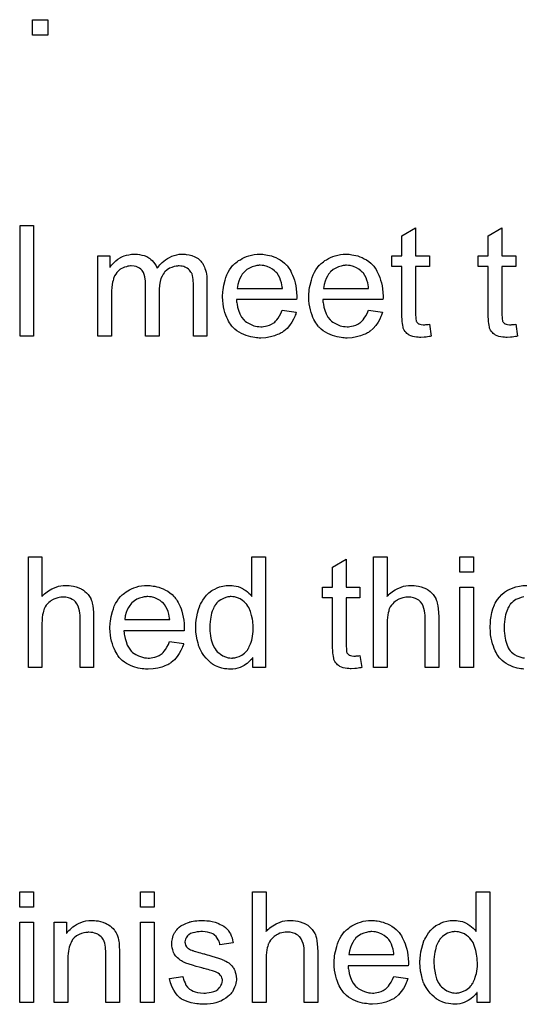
# Model space of a CAD drawing. Extents: x -1.7 to 9, y -2.8 to 5.2.
# Tile 220 of 227: x 6.222 to 6.586, y 3.272 to 3.983. Entities that reach past the tile are written whole.
import ezdxf

# ---------------------------------------------------------------- set-up
doc = ezdxf.new("R2010")
doc.units = 0
doc.layers.add('qfn32-50-23-b_document', color=1, linetype='CONTINUOUS')

msp = doc.modelspace()

# ---------------------------------------------------------------- linework, layer by layer
at = {"layer": 'qfn32-50-23-b_document', "color": 1}
for points in [[(6.242596, 3.972019), (6.231373, 3.972019), (6.231373, 3.983242), (6.242596, 3.983242), (6.242596, 3.972019)], [(6.232298, 3.754642), (6.222464, 3.754642), (6.222464, 3.834707), (6.232298, 3.834707), (6.232298, 3.754642)], [(6.507896, 3.812724), (6.517846, 3.812724), (6.517846, 3.805087), (6.507896, 3.805087), (6.507896, 3.770956), (6.507896, 3.770724), (6.507896, 3.770262), (6.507896, 3.769568), (6.508011, 3.768758), (6.508127, 3.766906), (6.508243, 3.766097), (6.508358, 3.765518), (6.508474, 3.765287), (6.508821, 3.764824), (6.509284, 3.764245), (6.510094, 3.763667), (6.510325, 3.763551), (6.510904, 3.76332), (6.511945, 3.763088), (6.513449, 3.762973), (6.514606, 3.762973), (6.515185, 3.763088), (6.515995, 3.763088), (6.51692, 3.763204), (6.517846, 3.76332), (6.519118, 3.754642), (6.518887, 3.754642), (6.518424, 3.754526), (6.517614, 3.754411), (6.516573, 3.754295), (6.515416, 3.754064), (6.514143, 3.753948), (6.511598, 3.753832), (6.510672, 3.753832), (6.509747, 3.753948), (6.50859, 3.754064), (6.507201, 3.754179), (6.505813, 3.754526), (6.50454, 3.754874), (6.503268, 3.755452), (6.503152, 3.755568), (6.502805, 3.755799), (6.502342, 3.756146), (6.501648, 3.756725), (6.501069, 3.757303), (6.500375, 3.758113), (6.499681, 3.758923), (6.499218, 3.759964), (6.499218, 3.76008), (6.498987, 3.760543), (6.498871, 3.761353), (6.49864, 3.76251), (6.498408, 3.764014), (6.498292, 3.764939), (6.498292, 3.765981), (6.498177, 3.767253), (6.498061, 3.768526), (6.498061, 3.769915), (6.498061, 3.771534), (6.498061, 3.805087), (6.490772, 3.805087), (6.490772, 3.812724), (6.498061, 3.812724), (6.498061, 3.82707), (6.507896, 3.832971), (6.507896, 3.812724)], [(6.570142, 3.812724), (6.580092, 3.812724), (6.580092, 3.805088), (6.570142, 3.805088), (6.570142, 3.770956), (6.570142, 3.770725), (6.570142, 3.770262), (6.570142, 3.769568), (6.570258, 3.768758), (6.570374, 3.766907), (6.570489, 3.766097), (6.570605, 3.765518), (6.570721, 3.765287), (6.571068, 3.764824), (6.571531, 3.764245), (6.572341, 3.763667), (6.572572, 3.763551), (6.57315, 3.76332), (6.574192, 3.763088), (6.575696, 3.762973), (6.576853, 3.762973), (6.577431, 3.763088), (6.578241, 3.763088), (6.579167, 3.763204), (6.580092, 3.76332), (6.581365, 3.754642), (6.581134, 3.754642), (6.580671, 3.754527), (6.579861, 3.754411), (6.57882, 3.754295), (6.577663, 3.754064), (6.57639, 3.753948), (6.573845, 3.753832), (6.572919, 3.753832), (6.571993, 3.753948), (6.570836, 3.754064), (6.569448, 3.75418), (6.56806, 3.754527), (6.566787, 3.754874), (6.565514, 3.755452), (6.565399, 3.755568), (6.565051, 3.755799), (6.564589, 3.756146), (6.563894, 3.756725), (6.563316, 3.757303), (6.562622, 3.758113), (6.561927, 3.758923), (6.561465, 3.759965), (6.561465, 3.76008), (6.561233, 3.760543), (6.561118, 3.761353), (6.560886, 3.76251), (6.560655, 3.764014), (6.560539, 3.76494), (6.560539, 3.765981), (6.560423, 3.767254), (6.560308, 3.768526), (6.560308, 3.769915), (6.560308, 3.771535), (6.560308, 3.805088), (6.553019, 3.805088), (6.553019, 3.812724), (6.560308, 3.812724), (6.560308, 3.82707), (6.570142, 3.832971), (6.570142, 3.812724)], [(6.340825, 3.813881), (6.341635, 3.813881), (6.342445, 3.813765), (6.344412, 3.813418), (6.346494, 3.812839), (6.348692, 3.811914), (6.350891, 3.810757), (6.352742, 3.809137), (6.352973, 3.808905), (6.353436, 3.808211), (6.354246, 3.80717), (6.354593, 3.80636), (6.355056, 3.80555), (6.355519, 3.804509), (6.355866, 3.803468), (6.356329, 3.802311), (6.356676, 3.800922), (6.356907, 3.799534), (6.357139, 3.797914), (6.35737, 3.796294), (6.35737, 3.794443), (6.35737, 3.754642), (6.347535, 3.754642), (6.347535, 3.791088), (6.347535, 3.791203), (6.347535, 3.791319), (6.347535, 3.792013), (6.347535, 3.793055), (6.34742, 3.794327), (6.347304, 3.795716), (6.347188, 3.797104), (6.346957, 3.798492), (6.34661, 3.799534), (6.34661, 3.799649), (6.346378, 3.799997), (6.346147, 3.800459), (6.3458, 3.801038), (6.345337, 3.801732), (6.344759, 3.802426), (6.344064, 3.80312), (6.343139, 3.803815), (6.343023, 3.80393), (6.342676, 3.804046), (6.342213, 3.804278), (6.341403, 3.804625), (6.340593, 3.804972), (6.339552, 3.805203), (6.338511, 3.805319), (6.337238, 3.805434), (6.33666, 3.805434), (6.336197, 3.805319), (6.33504, 3.805203), (6.333651, 3.804972), (6.332032, 3.804393), (6.330296, 3.803699), (6.328561, 3.802658), (6.326941, 3.801269), (6.326825, 3.801038), (6.326362, 3.800459), (6.325668, 3.799534), (6.324974, 3.798145), (6.324164, 3.796294), (6.323586, 3.794096), (6.323123, 3.791435), (6.322891, 3.788311), (6.322891, 3.754642), (6.313057, 3.754642), (6.313057, 3.792245), (6.313057, 3.79236), (6.313057, 3.792592), (6.313057, 3.792823), (6.313057, 3.793286), (6.312941, 3.794559), (6.31271, 3.795947), (6.312478, 3.797567), (6.312016, 3.799187), (6.311437, 3.800691), (6.310627, 3.802079), (6.310511, 3.802195), (6.310164, 3.802658), (6.309586, 3.80312), (6.308776, 3.803815), (6.307735, 3.804393), (6.306346, 3.804972), (6.304726, 3.805319), (6.30276, 3.805434), (6.302065, 3.805434), (6.301255, 3.805319), (6.30033, 3.805203), (6.299173, 3.804856), (6.297784, 3.804509), (6.296512, 3.80393), (6.295123, 3.803236), (6.295008, 3.80312), (6.294545, 3.802773), (6.293966, 3.802311), (6.293156, 3.801616), (6.292346, 3.800691), (6.291537, 3.799534), (6.290727, 3.798261), (6.290033, 3.796757), (6.289917, 3.796526), (6.289801, 3.795947), (6.28957, 3.795021), (6.289223, 3.793749), (6.288876, 3.792013), (6.288644, 3.789931), (6.288528, 3.787501), (6.288413, 3.784724), (6.288413, 3.754642), (6.278578, 3.754642), (6.278578, 3.812724), (6.287371, 3.812724), (6.287371, 3.804393), (6.287487, 3.804625), (6.287834, 3.805087), (6.288528, 3.805897), (6.289338, 3.806823), (6.29038, 3.80798), (6.291652, 3.809137), (6.293041, 3.810294), (6.29466, 3.811335), (6.294892, 3.811451), (6.29547, 3.811798), (6.296396, 3.812145), (6.297669, 3.812724), (6.299173, 3.813186), (6.300908, 3.813534), (6.302875, 3.813881), (6.304958, 3.813996), (6.305999, 3.813996), (6.307272, 3.813881), (6.30866, 3.813649), (6.310396, 3.813302), (6.312131, 3.812839), (6.313867, 3.812145), (6.315486, 3.81122), (6.315718, 3.811104), (6.316181, 3.810757), (6.316875, 3.810178), (6.317801, 3.809253), (6.318726, 3.808211), (6.319767, 3.806939), (6.320693, 3.805434), (6.321387, 3.803699), (6.321503, 3.803815), (6.321734, 3.804162), (6.322081, 3.804625), (6.32266, 3.805319), (6.323354, 3.806129), (6.324164, 3.806939), (6.32509, 3.807864), (6.326247, 3.808905), (6.327519, 3.809831), (6.328792, 3.810757), (6.330296, 3.811567), (6.331916, 3.812376), (6.333651, 3.813071), (6.335503, 3.813534), (6.337354, 3.813881), (6.339436, 3.813996), (6.340246, 3.813996), (6.340825, 3.813881)], [(6.397633, 3.813881), (6.398559, 3.813765), (6.399716, 3.813534), (6.400989, 3.813302), (6.402493, 3.812955), (6.403881, 3.812608), (6.405501, 3.812029), (6.407005, 3.811451), (6.408625, 3.810641), (6.410245, 3.809715), (6.411865, 3.808674), (6.413369, 3.807401), (6.414757, 3.806013), (6.414873, 3.805897), (6.415104, 3.805666), (6.415451, 3.805203), (6.415914, 3.804509), (6.416493, 3.803699), (6.417071, 3.802773), (6.417765, 3.801616), (6.418459, 3.800228), (6.419154, 3.798724), (6.419848, 3.797104), (6.420426, 3.795253), (6.421005, 3.793286), (6.421468, 3.791088), (6.421815, 3.788774), (6.422046, 3.786344), (6.422162, 3.783683), (6.422162, 3.783567), (6.422162, 3.783104), (6.422162, 3.782294), (6.422046, 3.781137), (6.378659, 3.781137), (6.378659, 3.781022), (6.378659, 3.780675), (6.378774, 3.780212), (6.378774, 3.779518), (6.37889, 3.778708), (6.379122, 3.777782), (6.379469, 3.7757), (6.380163, 3.773386), (6.381088, 3.77084), (6.382361, 3.768526), (6.383981, 3.766444), (6.384097, 3.766444), (6.384212, 3.766212), (6.384907, 3.765634), (6.385948, 3.764824), (6.387336, 3.764014), (6.389187, 3.763088), (6.39127, 3.762278), (6.393584, 3.7617), (6.394857, 3.761584), (6.396245, 3.761468), (6.397171, 3.761468), (6.398212, 3.761584), (6.399485, 3.761816), (6.400873, 3.762163), (6.402493, 3.762626), (6.403997, 3.76332), (6.405501, 3.764245), (6.405617, 3.764361), (6.406195, 3.764824), (6.40689, 3.765518), (6.407699, 3.766444), (6.408625, 3.767716), (6.409666, 3.769336), (6.410708, 3.771187), (6.411633, 3.773386), (6.421815, 3.772113), (6.421815, 3.771997), (6.421699, 3.771766), (6.421583, 3.771303), (6.421352, 3.770609), (6.421005, 3.769915), (6.420658, 3.768989), (6.419732, 3.767022), (6.418575, 3.764824), (6.416955, 3.76251), (6.415104, 3.760311), (6.41279, 3.758229), (6.412675, 3.758229), (6.412443, 3.757997), (6.412096, 3.757766), (6.411633, 3.757419), (6.410939, 3.757072), (6.410245, 3.756725), (6.409319, 3.756262), (6.408278, 3.755799), (6.407121, 3.755336), (6.405964, 3.754874), (6.403071, 3.754179), (6.399832, 3.753601), (6.396245, 3.753369), (6.394972, 3.753369), (6.394163, 3.753485), (6.393121, 3.753601), (6.391849, 3.753832), (6.39046, 3.754064), (6.388956, 3.754295), (6.385716, 3.755221), (6.383981, 3.755915), (6.382361, 3.756609), (6.380626, 3.757535), (6.379006, 3.758576), (6.377502, 3.759733), (6.375998, 3.761121), (6.375882, 3.761237), (6.37565, 3.761468), (6.375303, 3.761931), (6.374841, 3.762626), (6.374262, 3.763435), (6.373684, 3.764361), (6.372989, 3.765518), (6.372295, 3.766791), (6.371601, 3.768295), (6.370907, 3.769915), (6.370328, 3.771766), (6.36975, 3.773733), (6.369287, 3.775815), (6.36894, 3.778129), (6.368708, 3.780559), (6.368593, 3.783104), (6.368593, 3.78322), (6.368593, 3.783799), (6.368593, 3.784493), (6.368708, 3.785534), (6.368824, 3.786807), (6.36894, 3.788195), (6.369171, 3.789815), (6.369518, 3.791435), (6.370444, 3.795137), (6.371023, 3.796988), (6.371717, 3.798955), (6.372642, 3.800807), (6.373684, 3.802542), (6.374841, 3.804278), (6.376113, 3.805897), (6.376229, 3.806013), (6.37646, 3.806244), (6.376923, 3.806591), (6.377502, 3.80717), (6.378196, 3.807749), (6.379122, 3.808443), (6.380163, 3.809253), (6.381435, 3.809947), (6.382708, 3.810757), (6.384212, 3.811451), (6.385832, 3.812145), (6.387568, 3.812724), (6.389419, 3.813302), (6.391386, 3.813649), (6.393468, 3.813881), (6.395667, 3.813996), (6.396824, 3.813996), (6.397633, 3.813881)], [(6.45988, 3.813881), (6.460806, 3.813765), (6.461963, 3.813534), (6.463235, 3.813302), (6.464739, 3.812955), (6.466128, 3.812608), (6.467748, 3.812029), (6.469252, 3.811451), (6.470872, 3.810641), (6.472491, 3.809715), (6.474111, 3.808674), (6.475615, 3.807401), (6.477004, 3.806013), (6.477119, 3.805897), (6.477351, 3.805666), (6.477698, 3.805203), (6.478161, 3.804509), (6.478739, 3.803699), (6.479318, 3.802773), (6.480012, 3.801616), (6.480706, 3.800228), (6.4814, 3.798724), (6.482095, 3.797104), (6.482673, 3.795253), (6.483252, 3.793286), (6.483714, 3.791088), (6.484061, 3.788774), (6.484293, 3.786344), (6.484408, 3.783683), (6.484408, 3.783567), (6.484408, 3.783104), (6.484408, 3.782294), (6.484293, 3.781137), (6.440905, 3.781137), (6.440905, 3.781022), (6.440905, 3.780675), (6.441021, 3.780212), (6.441021, 3.779518), (6.441137, 3.778708), (6.441368, 3.777782), (6.441715, 3.7757), (6.442409, 3.773386), (6.443335, 3.77084), (6.444608, 3.768526), (6.446227, 3.766444), (6.446343, 3.766444), (6.446459, 3.766212), (6.447153, 3.765634), (6.448194, 3.764824), (6.449583, 3.764014), (6.451434, 3.763088), (6.453517, 3.762278), (6.455831, 3.7617), (6.457103, 3.761584), (6.458492, 3.761468), (6.459417, 3.761468), (6.460459, 3.761584), (6.461731, 3.761816), (6.46312, 3.762163), (6.464739, 3.762626), (6.466244, 3.76332), (6.467748, 3.764245), (6.467863, 3.764361), (6.468442, 3.764824), (6.469136, 3.765518), (6.469946, 3.766444), (6.470872, 3.767716), (6.471913, 3.769336), (6.472954, 3.771187), (6.47388, 3.773386), (6.484061, 3.772113), (6.484061, 3.771997), (6.483946, 3.771766), (6.48383, 3.771303), (6.483599, 3.770609), (6.483252, 3.769915), (6.482904, 3.768989), (6.481979, 3.767022), (6.480822, 3.764824), (6.479202, 3.76251), (6.477351, 3.760311), (6.475037, 3.758229), (6.474921, 3.758229), (6.47469, 3.757997), (6.474343, 3.757766), (6.47388, 3.757419), (6.473186, 3.757072), (6.472491, 3.756725), (6.471566, 3.756262), (6.470525, 3.755799), (6.469368, 3.755336), (6.468211, 3.754874), (6.465318, 3.754179), (6.462078, 3.753601), (6.458492, 3.753369), (6.457219, 3.753369), (6.456409, 3.753485), (6.455368, 3.753601), (6.454095, 3.753832), (6.452707, 3.754064), (6.451203, 3.754295), (6.447963, 3.755221), (6.446227, 3.755915), (6.444608, 3.756609), (6.442872, 3.757535), (6.441252, 3.758576), (6.439748, 3.759733), (6.438244, 3.761121), (6.438128, 3.761237), (6.437897, 3.761468), (6.43755, 3.761931), (6.437087, 3.762626), (6.436509, 3.763435), (6.43593, 3.764361), (6.435236, 3.765518), (6.434542, 3.766791), (6.433848, 3.768295), (6.433153, 3.769915), (6.432575, 3.771766), (6.431996, 3.773733), (6.431534, 3.775815), (6.431186, 3.778129), (6.430955, 3.780559), (6.430839, 3.783104), (6.430839, 3.78322), (6.430839, 3.783799), (6.430839, 3.784493), (6.430955, 3.785534), (6.431071, 3.786807), (6.431186, 3.788195), (6.431418, 3.789815), (6.431765, 3.791435), (6.432691, 3.795137), (6.433269, 3.796988), (6.433963, 3.798955), (6.434889, 3.800807), (6.43593, 3.802542), (6.437087, 3.804278), (6.43836, 3.805897), (6.438476, 3.806013), (6.438707, 3.806244), (6.43917, 3.806591), (6.439748, 3.80717), (6.440443, 3.807749), (6.441368, 3.808443), (6.442409, 3.809253), (6.443682, 3.809947), (6.444955, 3.810757), (6.446459, 3.811451), (6.448079, 3.812145), (6.449814, 3.812724), (6.451665, 3.813302), (6.453632, 3.813649), (6.455715, 3.813881), (6.457913, 3.813996), (6.45907, 3.813996), (6.45988, 3.813881)], [(6.395782, 3.805897), (6.395088, 3.805897), (6.394625, 3.805782), (6.393353, 3.805666), (6.391849, 3.805319), (6.389997, 3.80474), (6.38803, 3.80393), (6.386179, 3.802773), (6.384328, 3.801269), (6.384097, 3.801038), (6.383634, 3.800459), (6.382824, 3.799418), (6.382014, 3.79803), (6.381088, 3.79641), (6.380279, 3.794327), (6.379584, 3.791898), (6.379237, 3.789236), (6.411749, 3.789236), (6.411749, 3.789352), (6.411749, 3.789584), (6.411633, 3.789931), (6.411633, 3.790394), (6.411402, 3.791782), (6.411055, 3.793286), (6.410476, 3.795137), (6.409898, 3.796873), (6.408972, 3.798608), (6.407931, 3.800112), (6.407931, 3.800228), (6.407699, 3.800344), (6.407121, 3.801038), (6.40608, 3.801963), (6.404691, 3.803005), (6.402956, 3.804046), (6.400873, 3.804972), (6.398443, 3.805666), (6.397171, 3.805782), (6.395782, 3.805897)], [(6.458029, 3.805897), (6.457335, 3.805897), (6.456872, 3.805782), (6.455599, 3.805666), (6.454095, 3.805319), (6.452244, 3.80474), (6.450277, 3.80393), (6.448426, 3.802773), (6.446575, 3.801269), (6.446343, 3.801038), (6.44588, 3.800459), (6.44507, 3.799418), (6.444261, 3.79803), (6.443335, 3.79641), (6.442525, 3.794327), (6.441831, 3.791898), (6.441484, 3.789236), (6.473995, 3.789236), (6.473995, 3.789352), (6.473995, 3.789584), (6.47388, 3.789931), (6.47388, 3.790394), (6.473648, 3.791782), (6.473301, 3.793286), (6.472723, 3.795137), (6.472144, 3.796873), (6.471219, 3.798608), (6.470177, 3.800112), (6.470177, 3.800228), (6.469946, 3.800344), (6.469368, 3.801038), (6.468326, 3.801963), (6.466938, 3.803005), (6.465202, 3.804046), (6.46312, 3.804972), (6.46069, 3.805666), (6.459417, 3.805782), (6.458029, 3.805897)], [(6.238315, 3.566769), (6.23843, 3.566884), (6.238662, 3.567116), (6.239009, 3.567463), (6.239587, 3.568041), (6.240166, 3.56862), (6.240976, 3.569314), (6.242017, 3.570008), (6.243058, 3.570818), (6.244215, 3.571512), (6.245488, 3.572206), (6.248496, 3.573479), (6.250116, 3.574058), (6.251851, 3.574405), (6.253703, 3.574636), (6.255554, 3.574752), (6.256595, 3.574752), (6.257868, 3.574636), (6.259372, 3.574405), (6.261108, 3.574173), (6.262959, 3.573711), (6.26481, 3.573016), (6.266661, 3.572206), (6.266892, 3.572091), (6.267471, 3.571744), (6.268281, 3.571165), (6.269322, 3.570355), (6.270364, 3.569314), (6.27152, 3.568157), (6.272562, 3.566769), (6.273487, 3.565149), (6.273603, 3.564917), (6.273834, 3.564339), (6.274182, 3.563298), (6.274529, 3.561793), (6.274876, 3.559942), (6.275223, 3.557744), (6.275454, 3.555083), (6.27557, 3.552075), (6.27557, 3.515398), (6.265735, 3.515398), (6.265735, 3.55219), (6.265735, 3.552306), (6.265735, 3.552537), (6.265735, 3.552885), (6.265735, 3.553347), (6.26562, 3.55462), (6.265388, 3.55624), (6.264926, 3.557975), (6.264347, 3.559711), (6.263537, 3.561446), (6.262496, 3.562835), (6.26238, 3.56295), (6.261917, 3.563413), (6.261223, 3.563992), (6.260182, 3.56457), (6.258909, 3.565264), (6.257405, 3.565727), (6.255554, 3.56619), (6.253471, 3.566306), (6.252777, 3.566306), (6.251967, 3.56619), (6.25081, 3.566074), (6.249653, 3.565727), (6.248265, 3.56538), (6.246876, 3.564802), (6.245372, 3.563992), (6.245257, 3.563876), (6.244794, 3.563529), (6.2441, 3.563066), (6.24329, 3.562372), (6.242364, 3.561446), (6.241439, 3.560405), (6.240629, 3.559132), (6.239934, 3.557744), (6.239819, 3.557512), (6.239703, 3.55705), (6.239472, 3.556124), (6.239124, 3.554967), (6.238777, 3.553463), (6.238546, 3.551612), (6.23843, 3.549529), (6.238315, 3.547099), (6.238315, 3.515398), (6.22848, 3.515398), (6.22848, 3.595462), (6.238315, 3.595462), (6.238315, 3.566769)], [(6.3996, 3.515398), (6.39046, 3.515398), (6.39046, 3.522687), (6.390344, 3.522571), (6.390229, 3.52234), (6.389882, 3.521877), (6.389419, 3.521298), (6.38884, 3.52072), (6.388146, 3.520026), (6.387336, 3.519216), (6.386295, 3.518406), (6.385254, 3.517596), (6.384097, 3.516786), (6.382708, 3.516092), (6.381204, 3.515513), (6.3797, 3.514935), (6.377965, 3.514472), (6.376113, 3.514241), (6.374146, 3.514125), (6.373452, 3.514125), (6.372989, 3.514241), (6.371601, 3.514356), (6.369981, 3.514588), (6.368014, 3.515051), (6.365816, 3.515745), (6.363618, 3.51667), (6.361419, 3.517943), (6.361304, 3.517943), (6.361188, 3.518175), (6.360494, 3.518637), (6.359453, 3.519563), (6.35818, 3.52072), (6.356676, 3.522224), (6.355172, 3.524075), (6.353667, 3.526158), (6.352395, 3.528588), (6.352395, 3.528703), (6.352279, 3.528935), (6.352163, 3.529282), (6.351932, 3.529744), (6.351701, 3.530439), (6.351354, 3.531249), (6.351122, 3.532059), (6.350891, 3.5331), (6.350312, 3.535414), (6.349734, 3.538075), (6.349387, 3.541083), (6.349271, 3.544323), (6.349271, 3.544438), (6.349271, 3.54467), (6.349271, 3.545133), (6.349271, 3.545827), (6.349387, 3.546521), (6.349387, 3.547447), (6.349618, 3.549529), (6.349965, 3.551959), (6.350544, 3.55462), (6.351238, 3.557397), (6.352163, 3.560058), (6.352163, 3.560174), (6.352279, 3.560405), (6.352511, 3.560752), (6.352742, 3.561215), (6.353436, 3.562488), (6.354362, 3.564107), (6.355519, 3.565843), (6.357023, 3.567578), (6.358758, 3.56943), (6.360841, 3.570934), (6.360957, 3.570934), (6.361072, 3.571049), (6.361419, 3.571281), (6.361882, 3.571512), (6.363039, 3.572091), (6.364659, 3.572901), (6.36651, 3.573595), (6.368708, 3.574173), (6.371138, 3.574636), (6.373684, 3.574752), (6.374609, 3.574752), (6.375535, 3.574636), (6.376807, 3.57452), (6.378312, 3.574173), (6.379931, 3.573826), (6.381551, 3.573248), (6.383055, 3.572438), (6.383287, 3.572322), (6.383749, 3.572091), (6.384444, 3.571512), (6.385369, 3.570934), (6.386526, 3.570124), (6.387568, 3.569082), (6.388725, 3.568041), (6.389766, 3.566769), (6.389766, 3.595462), (6.3996, 3.595462), (6.3996, 3.515398)], [(6.457797, 3.573479), (6.467748, 3.573479), (6.467748, 3.565843), (6.457797, 3.565843), (6.457797, 3.531711), (6.457797, 3.53148), (6.457797, 3.531017), (6.457797, 3.530323), (6.457913, 3.529513), (6.458029, 3.527662), (6.458145, 3.526852), (6.45826, 3.526273), (6.458376, 3.526042), (6.458723, 3.525579), (6.459186, 3.525001), (6.459996, 3.524422), (6.460227, 3.524307), (6.460806, 3.524075), (6.461847, 3.523844), (6.463351, 3.523728), (6.464508, 3.523728), (6.465087, 3.523844), (6.465896, 3.523844), (6.466822, 3.523959), (6.467748, 3.524075), (6.46902, 3.515398), (6.468789, 3.515398), (6.468326, 3.515282), (6.467516, 3.515166), (6.466475, 3.515051), (6.465318, 3.514819), (6.464045, 3.514704), (6.4615, 3.514588), (6.460574, 3.514588), (6.459649, 3.514704), (6.458492, 3.514819), (6.457103, 3.514935), (6.455715, 3.515282), (6.454442, 3.515629), (6.453169, 3.516208), (6.453054, 3.516323), (6.452707, 3.516555), (6.452244, 3.516902), (6.45155, 3.51748), (6.450971, 3.518059), (6.450277, 3.518869), (6.449583, 3.519679), (6.44912, 3.52072), (6.44912, 3.520836), (6.448889, 3.521298), (6.448773, 3.522108), (6.448542, 3.523265), (6.44831, 3.524769), (6.448194, 3.525695), (6.448194, 3.526736), (6.448079, 3.528009), (6.447963, 3.529282), (6.447963, 3.53067), (6.447963, 3.53229), (6.447963, 3.565843), (6.440674, 3.565843), (6.440674, 3.573479), (6.447963, 3.573479), (6.447963, 3.587826), (6.457797, 3.593727), (6.457797, 3.573479)], [(6.487301, 3.566769), (6.487417, 3.566884), (6.487648, 3.567116), (6.487995, 3.567463), (6.488574, 3.568041), (6.489152, 3.56862), (6.489962, 3.569314), (6.491003, 3.570008), (6.492045, 3.570818), (6.493202, 3.571512), (6.494474, 3.572206), (6.497483, 3.573479), (6.499102, 3.574058), (6.500838, 3.574405), (6.502689, 3.574636), (6.50454, 3.574752), (6.505582, 3.574752), (6.506854, 3.574636), (6.508358, 3.574405), (6.510094, 3.574173), (6.511945, 3.573711), (6.513796, 3.573016), (6.515648, 3.572206), (6.515879, 3.572091), (6.516457, 3.571744), (6.517267, 3.571165), (6.518309, 3.570355), (6.51935, 3.569314), (6.520507, 3.568157), (6.521548, 3.566769), (6.522474, 3.565149), (6.52259, 3.564917), (6.522821, 3.564339), (6.523168, 3.563298), (6.523515, 3.561793), (6.523862, 3.559942), (6.524209, 3.557744), (6.524441, 3.555083), (6.524556, 3.552075), (6.524556, 3.515398), (6.514722, 3.515398), (6.514722, 3.55219), (6.514722, 3.552306), (6.514722, 3.552537), (6.514722, 3.552885), (6.514722, 3.553347), (6.514606, 3.55462), (6.514375, 3.55624), (6.513912, 3.557975), (6.513333, 3.559711), (6.512524, 3.561446), (6.511482, 3.562835), (6.511367, 3.56295), (6.510904, 3.563413), (6.51021, 3.563992), (6.509168, 3.56457), (6.507896, 3.565264), (6.506391, 3.565727), (6.50454, 3.56619), (6.502458, 3.566306), (6.501764, 3.566306), (6.500954, 3.56619), (6.499797, 3.566074), (6.49864, 3.565727), (6.497251, 3.56538), (6.495863, 3.564802), (6.494359, 3.563992), (6.494243, 3.563876), (6.49378, 3.563529), (6.493086, 3.563066), (6.492276, 3.562372), (6.49135, 3.561446), (6.490425, 3.560405), (6.489615, 3.559132), (6.488921, 3.557744), (6.488805, 3.557512), (6.488689, 3.55705), (6.488458, 3.556124), (6.488111, 3.554967), (6.487764, 3.553463), (6.487532, 3.551612), (6.487417, 3.549529), (6.487301, 3.547099), (6.487301, 3.515398), (6.477467, 3.515398), (6.477467, 3.595462), (6.487301, 3.595462), (6.487301, 3.566769)], [(6.549548, 3.584239), (6.539713, 3.584239), (6.539713, 3.595462), (6.549548, 3.595462), (6.549548, 3.584239)], [(6.316412, 3.574636), (6.317338, 3.57452), (6.318495, 3.574289), (6.319767, 3.574058), (6.321271, 3.573711), (6.32266, 3.573363), (6.32428, 3.572785), (6.325784, 3.572206), (6.327404, 3.571396), (6.329023, 3.570471), (6.330643, 3.56943), (6.332147, 3.568157), (6.333536, 3.566769), (6.333651, 3.566653), (6.333883, 3.566421), (6.33423, 3.565959), (6.334693, 3.565264), (6.335271, 3.564454), (6.33585, 3.563529), (6.336544, 3.562372), (6.337238, 3.560983), (6.337932, 3.559479), (6.338627, 3.55786), (6.339205, 3.556008), (6.339783, 3.554041), (6.340246, 3.551843), (6.340593, 3.549529), (6.340825, 3.547099), (6.34094, 3.544438), (6.34094, 3.544323), (6.34094, 3.54386), (6.34094, 3.54305), (6.340825, 3.541893), (6.297437, 3.541893), (6.297437, 3.541777), (6.297437, 3.54143), (6.297553, 3.540967), (6.297553, 3.540273), (6.297669, 3.539463), (6.2979, 3.538538), (6.298247, 3.536455), (6.298941, 3.534141), (6.299867, 3.531596), (6.30114, 3.529282), (6.30276, 3.527199), (6.302875, 3.527199), (6.302991, 3.526968), (6.303685, 3.526389), (6.304726, 3.525579), (6.306115, 3.524769), (6.307966, 3.523844), (6.310049, 3.523034), (6.312363, 3.522455), (6.313635, 3.52234), (6.315024, 3.522224), (6.315949, 3.522224), (6.316991, 3.52234), (6.318263, 3.522571), (6.319652, 3.522918), (6.321271, 3.523381), (6.322776, 3.524075), (6.32428, 3.525001), (6.324395, 3.525117), (6.324974, 3.525579), (6.325668, 3.526273), (6.326478, 3.527199), (6.327404, 3.528472), (6.328445, 3.530092), (6.329486, 3.531943), (6.330412, 3.534141), (6.340593, 3.532868), (6.340593, 3.532753), (6.340478, 3.532521), (6.340362, 3.532059), (6.340131, 3.531364), (6.339783, 3.53067), (6.339436, 3.529744), (6.338511, 3.527778), (6.337354, 3.525579), (6.335734, 3.523265), (6.333883, 3.521067), (6.331569, 3.518984), (6.331453, 3.518984), (6.331222, 3.518753), (6.330875, 3.518522), (6.330412, 3.518175), (6.329718, 3.517827), (6.329023, 3.51748), (6.328098, 3.517017), (6.327056, 3.516555), (6.3259, 3.516092), (6.324743, 3.515629), (6.32185, 3.514935), (6.31861, 3.514356), (6.315024, 3.514125), (6.313751, 3.514125), (6.312941, 3.514241), (6.3119, 3.514356), (6.310627, 3.514588), (6.309239, 3.514819), (6.307735, 3.515051), (6.304495, 3.515976), (6.30276, 3.51667), (6.30114, 3.517365), (6.299404, 3.51829), (6.297784, 3.519331), (6.29628, 3.520488), (6.294776, 3.521877), (6.29466, 3.521993), (6.294429, 3.522224), (6.294082, 3.522687), (6.293619, 3.523381), (6.293041, 3.524191), (6.292462, 3.525117), (6.291768, 3.526273), (6.291074, 3.527546), (6.29038, 3.52905), (6.289685, 3.53067), (6.289107, 3.532521), (6.288528, 3.534488), (6.288066, 3.536571), (6.287718, 3.538885), (6.287487, 3.541314), (6.287371, 3.54386), (6.287371, 3.543976), (6.287371, 3.544554), (6.287371, 3.545248), (6.287487, 3.54629), (6.287603, 3.547562), (6.287718, 3.548951), (6.28795, 3.55057), (6.288297, 3.55219), (6.289223, 3.555893), (6.289801, 3.557744), (6.290495, 3.559711), (6.291421, 3.561562), (6.292462, 3.563298), (6.293619, 3.565033), (6.294892, 3.566653), (6.295008, 3.566769), (6.295239, 3.567), (6.295702, 3.567347), (6.29628, 3.567925), (6.296975, 3.568504), (6.2979, 3.569198), (6.298941, 3.570008), (6.300214, 3.570702), (6.301487, 3.571512), (6.302991, 3.572206), (6.304611, 3.572901), (6.306346, 3.573479), (6.308197, 3.574058), (6.310164, 3.574405), (6.312247, 3.574636), (6.314445, 3.574752), (6.315602, 3.574752), (6.316412, 3.574636)], [(6.549548, 3.515398), (6.539713, 3.515398), (6.539713, 3.573479), (6.549548, 3.573479), (6.549548, 3.515398)], [(6.585993, 3.514241), (6.584952, 3.514356), (6.583795, 3.514588), (6.582522, 3.514819), (6.581134, 3.515051), (6.57801, 3.515976), (6.576506, 3.516671), (6.574886, 3.517365), (6.573266, 3.51829), (6.571762, 3.519332), (6.570258, 3.520489), (6.568869, 3.521877), (6.568754, 3.521993), (6.568522, 3.522224), (6.568175, 3.522687), (6.567712, 3.523265), (6.56725, 3.524075), (6.566556, 3.525117), (6.565977, 3.526274), (6.565283, 3.527546), (6.564589, 3.52905), (6.56401, 3.530786), (6.563316, 3.532521), (6.562853, 3.534604), (6.56239, 3.536687), (6.562043, 3.539116), (6.561812, 3.541546), (6.561696, 3.544207), (6.561696, 3.544323), (6.561696, 3.54467), (6.561696, 3.545133), (6.561696, 3.545827), (6.561812, 3.546637), (6.561812, 3.547562), (6.561927, 3.548604), (6.562043, 3.549761), (6.56239, 3.552306), (6.562969, 3.555083), (6.563663, 3.55786), (6.564704, 3.560637), (6.564704, 3.560752), (6.56482, 3.560984), (6.565051, 3.561331), (6.565283, 3.561794), (6.565977, 3.563066), (6.567018, 3.56457), (6.568407, 3.566306), (6.570026, 3.568041), (6.571993, 3.569777), (6.574192, 3.571165), (6.574307, 3.571165), (6.574539, 3.571281), (6.574886, 3.571512), (6.575349, 3.571744), (6.575927, 3.571975), (6.576621, 3.572322), (6.578357, 3.573016), (6.580324, 3.573595), (6.582753, 3.574173), (6.585299, 3.574636), (6.588076, 3.574752)], [(6.314561, 3.566653), (6.313867, 3.566653), (6.313404, 3.566537), (6.312131, 3.566421), (6.310627, 3.566074), (6.308776, 3.565496), (6.306809, 3.564686), (6.304958, 3.563529), (6.303107, 3.562025), (6.302875, 3.561793), (6.302412, 3.561215), (6.301602, 3.560174), (6.300793, 3.558785), (6.299867, 3.557165), (6.299057, 3.555083), (6.298363, 3.552653), (6.298016, 3.549992), (6.330528, 3.549992), (6.330528, 3.550108), (6.330528, 3.550339), (6.330412, 3.550686), (6.330412, 3.551149), (6.33018, 3.552537), (6.329833, 3.554041), (6.329255, 3.555893), (6.328676, 3.557628), (6.327751, 3.559364), (6.326709, 3.560868), (6.326709, 3.560983), (6.326478, 3.561099), (6.3259, 3.561793), (6.324858, 3.562719), (6.32347, 3.56376), (6.321734, 3.564802), (6.319652, 3.565727), (6.317222, 3.566421), (6.315949, 3.566537), (6.314561, 3.566653)], [(6.374725, 3.566653), (6.374146, 3.566653), (6.373684, 3.566537), (6.372411, 3.566421), (6.370907, 3.565959), (6.369171, 3.56538), (6.36732, 3.564339), (6.365469, 3.563066), (6.364543, 3.56214), (6.363733, 3.561215), (6.363733, 3.561099), (6.363502, 3.560983), (6.363386, 3.560636), (6.363039, 3.560174), (6.362692, 3.559595), (6.362345, 3.558901), (6.361998, 3.558091), (6.361535, 3.557165), (6.361072, 3.556008), (6.360725, 3.554736), (6.360378, 3.553347), (6.360031, 3.551843), (6.3598, 3.550223), (6.359568, 3.548372), (6.359337, 3.546405), (6.359337, 3.544323), (6.359337, 3.544207), (6.359337, 3.54386), (6.359337, 3.543281), (6.359453, 3.542472), (6.359453, 3.541546), (6.359568, 3.540505), (6.359915, 3.538075), (6.360494, 3.535414), (6.361304, 3.532637), (6.362461, 3.529976), (6.363155, 3.528819), (6.363965, 3.527662), (6.364081, 3.527662), (6.364196, 3.52743), (6.364775, 3.526852), (6.365816, 3.525926), (6.367089, 3.525001), (6.368708, 3.523959), (6.370675, 3.523034), (6.372758, 3.522455), (6.373915, 3.52234), (6.375072, 3.522224), (6.37565, 3.522224), (6.376113, 3.52234), (6.377386, 3.522455), (6.37889, 3.522918), (6.380626, 3.523497), (6.382477, 3.524422), (6.384328, 3.525695), (6.385254, 3.526505), (6.386064, 3.52743), (6.386064, 3.527546), (6.386295, 3.527662), (6.386526, 3.528009), (6.386758, 3.528472), (6.387105, 3.52905), (6.387568, 3.529629), (6.387915, 3.530554), (6.388377, 3.53148), (6.38884, 3.532521), (6.389187, 3.533678), (6.38965, 3.535067), (6.389997, 3.536455), (6.390229, 3.538075), (6.39046, 3.539695), (6.390691, 3.541546), (6.390691, 3.543513), (6.390691, 3.543628), (6.390691, 3.544091), (6.390691, 3.54467), (6.390576, 3.54548), (6.390576, 3.546405), (6.39046, 3.547562), (6.390344, 3.548835), (6.390113, 3.550223), (6.389534, 3.553), (6.388725, 3.555893), (6.387568, 3.558669), (6.386873, 3.559827), (6.386064, 3.560983), (6.386064, 3.561099), (6.385832, 3.561215), (6.385254, 3.561909), (6.384212, 3.562835), (6.38294, 3.563876), (6.38132, 3.564917), (6.379353, 3.565727), (6.377155, 3.566421), (6.375998, 3.566537), (6.374725, 3.566653)], [(6.585877, 3.566421), (6.584142, 3.565959), (6.582291, 3.56538), (6.580208, 3.564455), (6.578241, 3.563066), (6.577316, 3.562256), (6.57639, 3.561331), (6.57639, 3.561215), (6.576159, 3.561099), (6.575927, 3.560752), (6.575696, 3.560289), (6.575349, 3.559711), (6.574886, 3.559017), (6.574539, 3.558207), (6.574076, 3.557281), (6.573613, 3.556124), (6.573266, 3.554852), (6.572803, 3.553463), (6.572456, 3.551959), (6.572225, 3.550339), (6.571993, 3.548488), (6.571762, 3.546521), (6.571762, 3.544439), (6.571762, 3.544323), (6.571762, 3.543976), (6.571762, 3.543282), (6.571878, 3.542587), (6.571878, 3.541546), (6.571993, 3.540505), (6.572341, 3.537959), (6.572803, 3.535182), (6.573613, 3.53229), (6.574654, 3.529745), (6.575349, 3.528472), (6.576159, 3.527431), (6.57639, 3.527199), (6.576968, 3.526621), (6.57801, 3.525811), (6.579283, 3.524885), (6.581018, 3.523844), (6.582985, 3.523034), (6.585299, 3.522456), (6.586572, 3.52234)], [(6.232067, 3.342334), (6.222232, 3.342334), (6.222232, 3.353557), (6.232067, 3.353557), (6.232067, 3.342334)], [(6.319189, 3.342334), (6.309354, 3.342334), (6.309354, 3.353557), (6.319189, 3.353557), (6.319189, 3.342334)], [(6.400063, 3.324863), (6.400179, 3.324979), (6.40041, 3.32521), (6.400757, 3.325557), (6.401336, 3.326136), (6.401914, 3.326714), (6.402724, 3.327408), (6.403766, 3.328102), (6.404807, 3.328912), (6.405964, 3.329607), (6.407237, 3.330301), (6.410245, 3.331573), (6.411865, 3.332152), (6.4136, 3.332499), (6.415451, 3.332731), (6.417302, 3.332846), (6.418344, 3.332846), (6.419617, 3.332731), (6.421121, 3.332499), (6.422856, 3.332268), (6.424707, 3.331805), (6.426559, 3.331111), (6.42841, 3.330301), (6.428641, 3.330185), (6.42922, 3.329838), (6.430029, 3.32926), (6.431071, 3.32845), (6.432112, 3.327408), (6.433269, 3.326251), (6.43431, 3.324863), (6.435236, 3.323243), (6.435352, 3.323012), (6.435583, 3.322433), (6.43593, 3.321392), (6.436277, 3.319888), (6.436624, 3.318037), (6.436971, 3.315838), (6.437203, 3.313177), (6.437319, 3.310169), (6.437319, 3.273492), (6.427484, 3.273492), (6.427484, 3.310285), (6.427484, 3.3104), (6.427484, 3.310632), (6.427484, 3.310979), (6.427484, 3.311442), (6.427368, 3.312714), (6.427137, 3.314334), (6.426674, 3.31607), (6.426096, 3.317805), (6.425286, 3.319541), (6.424244, 3.320929), (6.424129, 3.321045), (6.423666, 3.321508), (6.422972, 3.322086), (6.421931, 3.322665), (6.420658, 3.323359), (6.419154, 3.323822), (6.417302, 3.324284), (6.41522, 3.3244), (6.414526, 3.3244), (6.413716, 3.324284), (6.412559, 3.324169), (6.411402, 3.323822), (6.410013, 3.323474), (6.408625, 3.322896), (6.407121, 3.322086), (6.407005, 3.32197), (6.406542, 3.321623), (6.405848, 3.32116), (6.405038, 3.320466), (6.404113, 3.319541), (6.403187, 3.318499), (6.402377, 3.317227), (6.401683, 3.315838), (6.401567, 3.315607), (6.401452, 3.315144), (6.40122, 3.314218), (6.400873, 3.313061), (6.400526, 3.311557), (6.400295, 3.309706), (6.400179, 3.307624), (6.400063, 3.305194), (6.400063, 3.273492), (6.390229, 3.273492), (6.390229, 3.353557), (6.400063, 3.353557), (6.400063, 3.324863)], [(6.561349, 3.273492), (6.552209, 3.273492), (6.552209, 3.280781), (6.552093, 3.280666), (6.551977, 3.280434), (6.55163, 3.279971), (6.551167, 3.279393), (6.550589, 3.278814), (6.549895, 3.27812), (6.549085, 3.27731), (6.548043, 3.2765), (6.547002, 3.275691), (6.545845, 3.274881), (6.544457, 3.274186), (6.542953, 3.273608), (6.541449, 3.273029), (6.539713, 3.272567), (6.537862, 3.272335), (6.535895, 3.27222), (6.535201, 3.27222), (6.534738, 3.272335), (6.53335, 3.272451), (6.53173, 3.272682), (6.529763, 3.273145), (6.527565, 3.273839), (6.525366, 3.274765), (6.523168, 3.276037), (6.523052, 3.276037), (6.522937, 3.276269), (6.522242, 3.276732), (6.521201, 3.277657), (6.519928, 3.278814), (6.518424, 3.280318), (6.51692, 3.28217), (6.515416, 3.284252), (6.514143, 3.286682), (6.514143, 3.286798), (6.514028, 3.287029), (6.513912, 3.287376), (6.513681, 3.287839), (6.513449, 3.288533), (6.513102, 3.289343), (6.512871, 3.290153), (6.512639, 3.291194), (6.512061, 3.293508), (6.511482, 3.296169), (6.511135, 3.299177), (6.51102, 3.302417), (6.51102, 3.302533), (6.51102, 3.302764), (6.51102, 3.303227), (6.51102, 3.303921), (6.511135, 3.304615), (6.511135, 3.305541), (6.511367, 3.307624), (6.511714, 3.310053), (6.512292, 3.312714), (6.512986, 3.315491), (6.513912, 3.318152), (6.513912, 3.318268), (6.514028, 3.318499), (6.514259, 3.318847), (6.51449, 3.319309), (6.515185, 3.320582), (6.51611, 3.322202), (6.517267, 3.323937), (6.518771, 3.325673), (6.520507, 3.327524), (6.52259, 3.329028), (6.522705, 3.329028), (6.522821, 3.329144), (6.523168, 3.329375), (6.523631, 3.329607), (6.524788, 3.330185), (6.526408, 3.330995), (6.528259, 3.331689), (6.530457, 3.332268), (6.532887, 3.332731), (6.535432, 3.332846), (6.536358, 3.332846), (6.537283, 3.332731), (6.538556, 3.332615), (6.54006, 3.332268), (6.54168, 3.331921), (6.5433, 3.331342), (6.544804, 3.330532), (6.545035, 3.330417), (6.545498, 3.330185), (6.546192, 3.329607), (6.547118, 3.329028), (6.548275, 3.328218), (6.549316, 3.327177), (6.550473, 3.326136), (6.551515, 3.324863), (6.551515, 3.353557), (6.561349, 3.353557), (6.561349, 3.273492)], [(6.232067, 3.273492), (6.222232, 3.273492), (6.222232, 3.331573), (6.232067, 3.331573), (6.232067, 3.273492)], [(6.276149, 3.332731), (6.277421, 3.332615), (6.278925, 3.332383), (6.280545, 3.332036), (6.282281, 3.331573), (6.2839, 3.330879), (6.284132, 3.330764), (6.284595, 3.330532), (6.285404, 3.330185), (6.28633, 3.329607), (6.287487, 3.328912), (6.288528, 3.327987), (6.28957, 3.327061), (6.290495, 3.325904), (6.290611, 3.325789), (6.290842, 3.325326), (6.29119, 3.324747), (6.291768, 3.323937), (6.292231, 3.32278), (6.292694, 3.321623), (6.293272, 3.320235), (6.293619, 3.318731), (6.293619, 3.318615), (6.293735, 3.318152), (6.293851, 3.317458), (6.293966, 3.316532), (6.293966, 3.315144), (6.294082, 3.313524), (6.294198, 3.311557), (6.294198, 3.309128), (6.294198, 3.273492), (6.284363, 3.273492), (6.284363, 3.308665), (6.284363, 3.308781), (6.284363, 3.308896), (6.284363, 3.309706), (6.284363, 3.310747), (6.284248, 3.31202), (6.284132, 3.313524), (6.2839, 3.315028), (6.283553, 3.316417), (6.283206, 3.317689), (6.283206, 3.317805), (6.282975, 3.318152), (6.282628, 3.318731), (6.282281, 3.319425), (6.281702, 3.320119), (6.281008, 3.320929), (6.280082, 3.321739), (6.279041, 3.322433), (6.278925, 3.322549), (6.278578, 3.32278), (6.277884, 3.323012), (6.277074, 3.323359), (6.276149, 3.323706), (6.274992, 3.324053), (6.273603, 3.324169), (6.272215, 3.324284), (6.271636, 3.324284), (6.271173, 3.324169), (6.270016, 3.324053), (6.268512, 3.323822), (6.266892, 3.323243), (6.265041, 3.322549), (6.26319, 3.321623), (6.261455, 3.320235), (6.261223, 3.320003), (6.26076, 3.319425), (6.260413, 3.318962), (6.260066, 3.318384), (6.259603, 3.317689), (6.259256, 3.31688), (6.258793, 3.315954), (6.258331, 3.314797), (6.257984, 3.313524), (6.257636, 3.312136), (6.257405, 3.310632), (6.257174, 3.309012), (6.256942, 3.307045), (6.256942, 3.305078), (6.256942, 3.273492), (6.247108, 3.273492), (6.247108, 3.331573), (6.255901, 3.331573), (6.255901, 3.323243), (6.256017, 3.323359), (6.256248, 3.323706), (6.256595, 3.324169), (6.257058, 3.324747), (6.257752, 3.325441), (6.258562, 3.326251), (6.259488, 3.327177), (6.260645, 3.328102), (6.261802, 3.328912), (6.26319, 3.329838), (6.264694, 3.330648), (6.266314, 3.331342), (6.268165, 3.331921), (6.270016, 3.332383), (6.272099, 3.332731), (6.274297, 3.332846), (6.275223, 3.332846), (6.276149, 3.332731)], [(6.319189, 3.273492), (6.309354, 3.273492), (6.309354, 3.331573), (6.319189, 3.331573), (6.319189, 3.273492)], [(6.355634, 3.332731), (6.35737, 3.332615), (6.359221, 3.332383), (6.361188, 3.331921), (6.363271, 3.331458), (6.365238, 3.330764), (6.365353, 3.330764), (6.365469, 3.330648), (6.366047, 3.330416), (6.366973, 3.329954), (6.36813, 3.329375), (6.369403, 3.328565), (6.370675, 3.32764), (6.371832, 3.326598), (6.372874, 3.325441), (6.372989, 3.325326), (6.373221, 3.324863), (6.373684, 3.324053), (6.374262, 3.323127), (6.374841, 3.321739), (6.375419, 3.320235), (6.375882, 3.318499), (6.376345, 3.316532), (6.366742, 3.31526), (6.366742, 3.315491), (6.366626, 3.315954), (6.366395, 3.316764), (6.366047, 3.317805), (6.365469, 3.318847), (6.364775, 3.320003), (6.363965, 3.32116), (6.362808, 3.322202), (6.362692, 3.322318), (6.362229, 3.322549), (6.361535, 3.323012), (6.360494, 3.323474), (6.359337, 3.323937), (6.357833, 3.3244), (6.355981, 3.324631), (6.354015, 3.324747), (6.352858, 3.324747), (6.351701, 3.324631), (6.350197, 3.324516), (6.348692, 3.324169), (6.347073, 3.323822), (6.345569, 3.323243), (6.344296, 3.322433), (6.34418, 3.322318), (6.343833, 3.322086), (6.34337, 3.321623), (6.342907, 3.320929), (6.342329, 3.320235), (6.341866, 3.319309), (6.341519, 3.318268), (6.341403, 3.317227), (6.341403, 3.317111), (6.341403, 3.31688), (6.341519, 3.316532), (6.341519, 3.31607), (6.341866, 3.314913), (6.34256, 3.313756), (6.342676, 3.31364), (6.342792, 3.313524), (6.343023, 3.313177), (6.343486, 3.31283), (6.343949, 3.312483), (6.344643, 3.31202), (6.345453, 3.311673), (6.346378, 3.31121), (6.346494, 3.31121), (6.346725, 3.311095), (6.347188, 3.310979), (6.347998, 3.310632), (6.349155, 3.310285), (6.350659, 3.309938), (6.351585, 3.30959), (6.352626, 3.309359), (6.353783, 3.309012), (6.355056, 3.308665), (6.355172, 3.308665), (6.355519, 3.308549), (6.356097, 3.308434), (6.356791, 3.308202), (6.357601, 3.307971), (6.358643, 3.307739), (6.360841, 3.307045), (6.363271, 3.306351), (6.3657, 3.305541), (6.367899, 3.304731), (6.368824, 3.304384), (6.369634, 3.304037), (6.369865, 3.303921), (6.370328, 3.30369), (6.371023, 3.303343), (6.372064, 3.302764), (6.373105, 3.30207), (6.374146, 3.301144), (6.375188, 3.300103), (6.376113, 3.298946), (6.376229, 3.29883), (6.37646, 3.298368), (6.376923, 3.297673), (6.377386, 3.296632), (6.377733, 3.295359), (6.378196, 3.293971), (6.378427, 3.292351), (6.378543, 3.2905), (6.378543, 3.290269), (6.378543, 3.28969), (6.378427, 3.288765), (6.378196, 3.287492), (6.377849, 3.286103), (6.37727, 3.284599), (6.376576, 3.282864), (6.37565, 3.281244), (6.375535, 3.281013), (6.375072, 3.28055), (6.374493, 3.27974), (6.373568, 3.278814), (6.372295, 3.277773), (6.370907, 3.276616), (6.369287, 3.275575), (6.36732, 3.274533), (6.367204, 3.274533), (6.367089, 3.274418), (6.366395, 3.274186), (6.365238, 3.273839), (6.363733, 3.273376), (6.361882, 3.272914), (6.3598, 3.272566), (6.357601, 3.272335), (6.355056, 3.272219), (6.354015, 3.272219), (6.353205, 3.272335), (6.352279, 3.272335), (6.351122, 3.272451), (6.349965, 3.272566), (6.348692, 3.272798), (6.345916, 3.273376), (6.343023, 3.274186), (6.340246, 3.275343), (6.338974, 3.276037), (6.337817, 3.276847), (6.337701, 3.276963), (6.337585, 3.277079), (6.336891, 3.277773), (6.33585, 3.278814), (6.334693, 3.280434), (6.33342, 3.282401), (6.332147, 3.284715), (6.331106, 3.287608), (6.330296, 3.290847), (6.340015, 3.292351), (6.340015, 3.292235), (6.340015, 3.29212), (6.340246, 3.291426), (6.340478, 3.290269), (6.34094, 3.288996), (6.341519, 3.287608), (6.342213, 3.286103), (6.343255, 3.284599), (6.344527, 3.283327), (6.344759, 3.283211), (6.345221, 3.282864), (6.346147, 3.282401), (6.347304, 3.281823), (6.348808, 3.281244), (6.350544, 3.280781), (6.352626, 3.280434), (6.355056, 3.280318), (6.356213, 3.280318), (6.35737, 3.280434), (6.358874, 3.280666), (6.360494, 3.281013), (6.362229, 3.281475), (6.363733, 3.282054), (6.365122, 3.282979), (6.365238, 3.283095), (6.3657, 3.283442), (6.366163, 3.284021), (6.366857, 3.284831), (6.367436, 3.285756), (6.368014, 3.286913), (6.368361, 3.28807), (6.368477, 3.289459), (6.368477, 3.289574), (6.368477, 3.290037), (6.368361, 3.290616), (6.36813, 3.291426), (6.367783, 3.292235), (6.367204, 3.293045), (6.36651, 3.293971), (6.365469, 3.294665), (6.365353, 3.294781), (6.365006, 3.294897), (6.364428, 3.295244), (6.363502, 3.295591), (6.362114, 3.296054), (6.361304, 3.296401), (6.360378, 3.296632), (6.359337, 3.296979), (6.35818, 3.297326), (6.356907, 3.297673), (6.355403, 3.298021), (6.355287, 3.298021), (6.35494, 3.298136), (6.354362, 3.298252), (6.353667, 3.298483), (6.352742, 3.298715), (6.351701, 3.299062), (6.349502, 3.29964), (6.346957, 3.30045), (6.344527, 3.301144), (6.342213, 3.301954), (6.341172, 3.302417), (6.340362, 3.302764), (6.340131, 3.30288), (6.339668, 3.303111), (6.338974, 3.303574), (6.338048, 3.304153), (6.337007, 3.304963), (6.335965, 3.305888), (6.334924, 3.306929), (6.333998, 3.308202), (6.333883, 3.308318), (6.333651, 3.308781), (6.333304, 3.30959), (6.332957, 3.310516), (6.33261, 3.311673), (6.332263, 3.313061), (6.332032, 3.31445), (6.331916, 3.31607), (6.331916, 3.316301), (6.331916, 3.316764), (6.332032, 3.317458), (6.332147, 3.318499), (6.332379, 3.319541), (6.33261, 3.320813), (6.333073, 3.32197), (6.333651, 3.323243), (6.333767, 3.323359), (6.333998, 3.323822), (6.334346, 3.3244), (6.334924, 3.32521), (6.335618, 3.32602), (6.336428, 3.327061), (6.337354, 3.327987), (6.338511, 3.328797), (6.338627, 3.328912), (6.338974, 3.329028), (6.339436, 3.329375), (6.340131, 3.329722), (6.341056, 3.330185), (6.342097, 3.330648), (6.34337, 3.331111), (6.344759, 3.331573), (6.34499, 3.331689), (6.345453, 3.331805), (6.346263, 3.332036), (6.347304, 3.332268), (6.348577, 3.332499), (6.349965, 3.332615), (6.351585, 3.332846), (6.354362, 3.332846), (6.355634, 3.332731)], [(6.478161, 3.332731), (6.479086, 3.332615), (6.480243, 3.332383), (6.481516, 3.332152), (6.48302, 3.331805), (6.484408, 3.331458), (6.486028, 3.330879), (6.487532, 3.330301), (6.489152, 3.329491), (6.490772, 3.328565), (6.492392, 3.327524), (6.493896, 3.326251), (6.495284, 3.324863), (6.4954, 3.324747), (6.495631, 3.324516), (6.495979, 3.324053), (6.496441, 3.323359), (6.49702, 3.322549), (6.497598, 3.321623), (6.498292, 3.320466), (6.498987, 3.319078), (6.499681, 3.317574), (6.500375, 3.315954), (6.500954, 3.314103), (6.501532, 3.312136), (6.501995, 3.309938), (6.502342, 3.307624), (6.502573, 3.305194), (6.502689, 3.302533), (6.502689, 3.302417), (6.502689, 3.301954), (6.502689, 3.301144), (6.502573, 3.299987), (6.459186, 3.299987), (6.459186, 3.299872), (6.459186, 3.299525), (6.459302, 3.299062), (6.459302, 3.298368), (6.459417, 3.297558), (6.459649, 3.296632), (6.459996, 3.29455), (6.46069, 3.292235), (6.461616, 3.28969), (6.462888, 3.287376), (6.464508, 3.285294), (6.464624, 3.285294), (6.464739, 3.285062), (6.465434, 3.284484), (6.466475, 3.283674), (6.467863, 3.282864), (6.469715, 3.281938), (6.471797, 3.281128), (6.474111, 3.28055), (6.475384, 3.280434), (6.476772, 3.280318), (6.477698, 3.280318), (6.478739, 3.280434), (6.480012, 3.280666), (6.4814, 3.281013), (6.48302, 3.281475), (6.484524, 3.28217), (6.486028, 3.283095), (6.486144, 3.283211), (6.486722, 3.283674), (6.487417, 3.284368), (6.488227, 3.285294), (6.489152, 3.286566), (6.490194, 3.288186), (6.491235, 3.290037), (6.49216, 3.292235), (6.502342, 3.290963), (6.502342, 3.290847), (6.502226, 3.290616), (6.502111, 3.290153), (6.501879, 3.289459), (6.501532, 3.288765), (6.501185, 3.287839), (6.500259, 3.285872), (6.499102, 3.283674), (6.497483, 3.28136), (6.495631, 3.279161), (6.493317, 3.277079), (6.493202, 3.277079), (6.49297, 3.276847), (6.492623, 3.276616), (6.49216, 3.276269), (6.491466, 3.275922), (6.490772, 3.275575), (6.489846, 3.275112), (6.488805, 3.274649), (6.487648, 3.274186), (6.486491, 3.273724), (6.483599, 3.273029), (6.480359, 3.272451), (6.476772, 3.272219), (6.4755, 3.272219), (6.47469, 3.272335), (6.473648, 3.272451), (6.472376, 3.272682), (6.470987, 3.272914), (6.469483, 3.273145), (6.466244, 3.274071), (6.464508, 3.274765), (6.462888, 3.275459), (6.461153, 3.276385), (6.459533, 3.277426), (6.458029, 3.278583), (6.456525, 3.279971), (6.456409, 3.280087), (6.456178, 3.280318), (6.455831, 3.280781), (6.455368, 3.281475), (6.454789, 3.282285), (6.454211, 3.283211), (6.453517, 3.284368), (6.452822, 3.285641), (6.452128, 3.287145), (6.451434, 3.288765), (6.450855, 3.290616), (6.450277, 3.292583), (6.449814, 3.294665), (6.449467, 3.296979), (6.449236, 3.299409), (6.44912, 3.301954), (6.44912, 3.30207), (6.44912, 3.302648), (6.44912, 3.303343), (6.449236, 3.304384), (6.449351, 3.305657), (6.449467, 3.307045), (6.449699, 3.308665), (6.450046, 3.310285), (6.450971, 3.313987), (6.45155, 3.315838), (6.452244, 3.317805), (6.453169, 3.319656), (6.454211, 3.321392), (6.455368, 3.323127), (6.456641, 3.324747), (6.456756, 3.324863), (6.456988, 3.325094), (6.45745, 3.325441), (6.458029, 3.32602), (6.458723, 3.326598), (6.459649, 3.327293), (6.46069, 3.328102), (6.461963, 3.328797), (6.463235, 3.329607), (6.464739, 3.330301), (6.466359, 3.330995), (6.468095, 3.331573), (6.469946, 3.332152), (6.471913, 3.332499), (6.473995, 3.332731), (6.476194, 3.332846), (6.477351, 3.332846), (6.478161, 3.332731)], [(6.47631, 3.324747), (6.475615, 3.324747), (6.475153, 3.324631), (6.47388, 3.324516), (6.472376, 3.324169), (6.470525, 3.32359), (6.468558, 3.32278), (6.466706, 3.321623), (6.464855, 3.320119), (6.464624, 3.319888), (6.464161, 3.319309), (6.463351, 3.318268), (6.462541, 3.31688), (6.461616, 3.31526), (6.460806, 3.313177), (6.460111, 3.310747), (6.459764, 3.308086), (6.492276, 3.308086), (6.492276, 3.308202), (6.492276, 3.308434), (6.49216, 3.308781), (6.49216, 3.309243), (6.491929, 3.310632), (6.491582, 3.312136), (6.491003, 3.313987), (6.490425, 3.315723), (6.489499, 3.317458), (6.488458, 3.318962), (6.488458, 3.319078), (6.488227, 3.319194), (6.487648, 3.319888), (6.486607, 3.320813), (6.485218, 3.321855), (6.483483, 3.322896), (6.4814, 3.323822), (6.478971, 3.324516), (6.477698, 3.324631), (6.47631, 3.324747)], [(6.536474, 3.324747), (6.535895, 3.324747), (6.535432, 3.324632), (6.534159, 3.324516), (6.532655, 3.324053), (6.53092, 3.323475), (6.529069, 3.322433), (6.527217, 3.321161), (6.526292, 3.320235), (6.525482, 3.319309), (6.525482, 3.319194), (6.525251, 3.319078), (6.525135, 3.318731), (6.524788, 3.318268), (6.524441, 3.31769), (6.524094, 3.316995), (6.523747, 3.316186), (6.523284, 3.31526), (6.522821, 3.314103), (6.522474, 3.31283), (6.522127, 3.311442), (6.52178, 3.309938), (6.521548, 3.308318), (6.521317, 3.306467), (6.521085, 3.3045), (6.521085, 3.302417), (6.521085, 3.302301), (6.521085, 3.301954), (6.521085, 3.301376), (6.521201, 3.300566), (6.521201, 3.29964), (6.521317, 3.298599), (6.521664, 3.296169), (6.522242, 3.293508), (6.523052, 3.290731), (6.524209, 3.28807), (6.524904, 3.286913), (6.525713, 3.285756), (6.525829, 3.285756), (6.525945, 3.285525), (6.526523, 3.284947), (6.527565, 3.284021), (6.528837, 3.283095), (6.530457, 3.282054), (6.532424, 3.281128), (6.534507, 3.28055), (6.535664, 3.280434), (6.536821, 3.280318), (6.537399, 3.280318), (6.537862, 3.280434), (6.539135, 3.28055), (6.540639, 3.281013), (6.542374, 3.281591), (6.544225, 3.282517), (6.546077, 3.283789), (6.547002, 3.284599), (6.547812, 3.285525), (6.547812, 3.285641), (6.548043, 3.285756), (6.548275, 3.286104), (6.548506, 3.286566), (6.548853, 3.287145), (6.549316, 3.287723), (6.549663, 3.288649), (6.550126, 3.289575), (6.550589, 3.290616), (6.550936, 3.291773), (6.551399, 3.293161), (6.551746, 3.29455), (6.551977, 3.296169), (6.552209, 3.297789), (6.55244, 3.29964), (6.55244, 3.301607), (6.55244, 3.301723), (6.55244, 3.302186), (6.55244, 3.302764), (6.552324, 3.303574), (6.552324, 3.3045), (6.552209, 3.305657), (6.552093, 3.30693), (6.551862, 3.308318), (6.551283, 3.311095), (6.550473, 3.313987), (6.549316, 3.316764), (6.548622, 3.317921), (6.547812, 3.319078), (6.547812, 3.319194), (6.547581, 3.319309), (6.547002, 3.320004), (6.545961, 3.320929), (6.544688, 3.32197), (6.543068, 3.323012), (6.541101, 3.323822), (6.538903, 3.324516), (6.537746, 3.324632), (6.536474, 3.324747)]]:
    msp.add_lwpolyline(points, dxfattribs=at)

doc.saveas('drawing.dxf')
